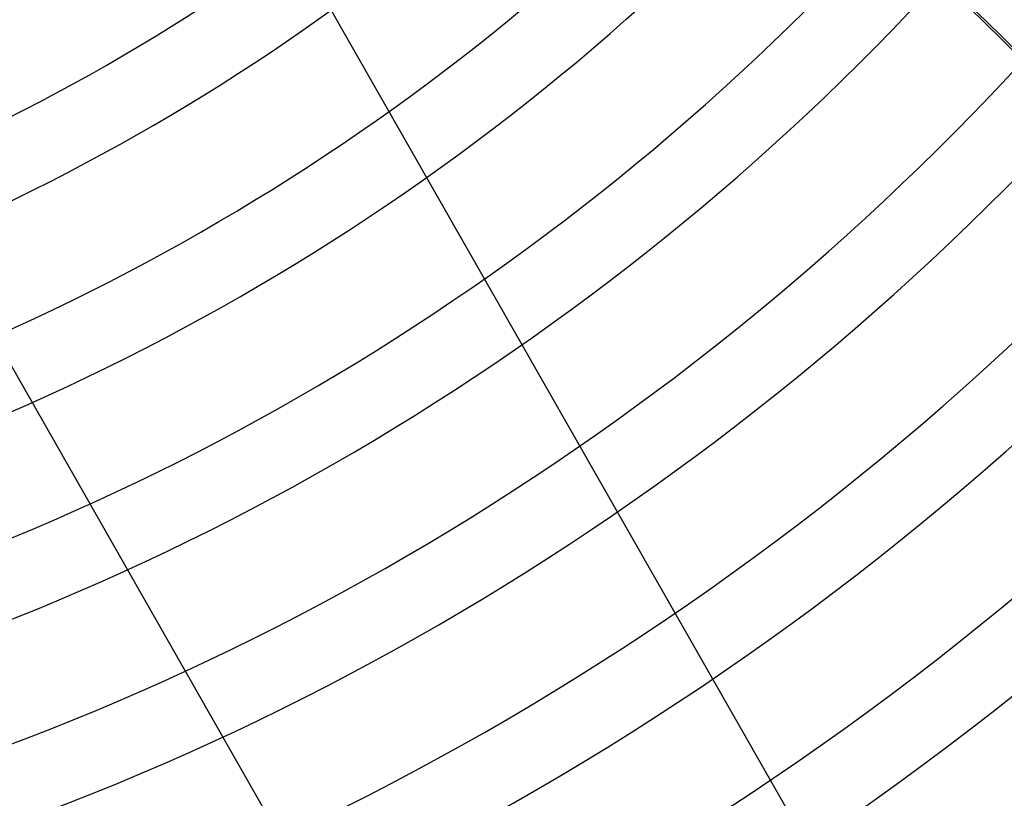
# Model space of a CAD drawing. Header units: millimetres. Extents: x -625 to 625, y -625 to 625.
# Tile 32 of 59: x 125 to 255, y -334 to -231. Entities that reach past the tile are written whole.
import ezdxf

# ---------------------------------------------------------------- set-up
doc = ezdxf.new("R2010")
doc.units = ezdxf.units.MM
doc.layers.add('HIDDEN', color=7, linetype='Continuous')
doc.layers.add('THICK', color=7, linetype='Continuous')

msp = doc.modelspace()

# ---------------------------------------------------------------- linework, layer by layer
at = {"layer": 'HIDDEN'}
for radius, start, end in [(556.5, 180, 0), (450, 180, 0), (445, 180, 0), (506.5, 180, 0), (501.5, 180, 0), (248.26, 281.6465, 316.5185), (258.24, 282.2007, 316.0646), (273.58, 282.9718, 316.6611), (283.56, 283.3092, 316.9488), (298.91, 283.3934, 317.2598), (308.89, 283.3864, 317.3871), (324.24, 283.2926, 317.4831), (334.21, 283.1831, 317.4876), (450.86, 270.6354, 328.7646), (349.56, 282.9483, 317.416), (460.84, 270.6217, 328.7783), (359.54, 282.7564, 317.3233), (476.19, 270.6016, 328.7984), (486.17, 270.5892, 328.8107), (374.88, 282.4067, 317.1172), (384.87, 282.1466, 316.9454), (400.21, 281.7004, 316.6284), (410.19, 281.3824, 316.3904), (425.54, 280.8534, 315.9797), (435.51, 280.4849, 315.6852)]:
    msp.add_arc((0, 0), radius, start, end, dxfattribs=at)
msp.add_ellipse((101.45, -489.82), major_axis=(-395.04, 90.17), ratio=0.987688, start_param=-2.280953, end_param=-1.73342, dxfattribs=at)
at = {"layer": 'THICK'}
for p, q in [((125.33, -159.18), (246.03, -370.79)), ((73.21, -188.91), (193.91, -400.52))]:
    msp.add_line(p, q, dxfattribs=at)
for radius in [444.99, 502.5]:
    msp.add_arc((0, 0), radius, 180, 0, dxfattribs=at)
for centre, major_axis, start_param, end_param in [((-25.18, -521.15), (175.81, -365.07), 1.668419, 2.13685), ((-24.9, -521.02), (-175.81, 365.07), -1.472906, -1.004743)]:
    msp.add_ellipse(centre, major_axis=major_axis, ratio=0.987688, start_param=start_param, end_param=end_param, dxfattribs=at)

doc.saveas('drawing.dxf')
